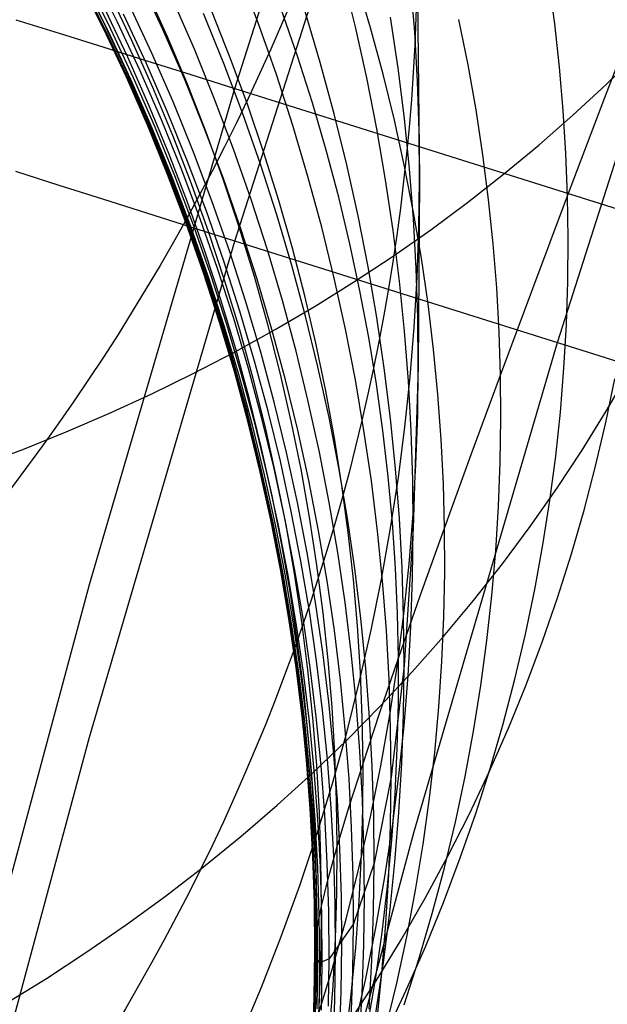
# Model space of a CAD drawing. Extents: x -1634 to -184, y -278 to 263.
# Tile 63 of 242: x -1602.47 to -1598.12, y 80.84 to 88.12. Entities that reach past the tile are written whole.
import ezdxf

# ---------------------------------------------------------------- set-up
doc = ezdxf.new("R2010")
doc.units = 0
doc.layers.add('PREDEFINITO', color=7, linetype='CONTINUOUS')

msp = doc.modelspace()

# ---------------------------------------------------------------- linework, layer by layer
at = {"layer": 'PREDEFINITO'}
for p, q in [((-1600.8762, 87.6117, 442.0963), (-1599.7175, 91.242, 442.0143)), ((-1600.8762, 86.483, 392.109), (-1599.7175, 90.1132, 392.0271)), ((-1598.4924, 85.7319, 392.126), (-1597.3526, 89.3046, 392.0453)), ((-1599.5299, 88.7208, 552.5648), (-1599.5118, 86.9375, 559.3516)), ((-1601.8486, 88.1032, 608.6412), (-1602.0252, 88.4547, 608.5986)), ((-1601.7437, 88.1014, 600.8594), (-1601.9209, 88.4587, 600.8364)), ((-1600.7014, 88.0883, 583.4296), (-1600.8429, 88.4619, 583.446)), ((-1599.9851, 88.0678, 571.6239), (-1600.0787, 88.4467, 571.6687)), ((-1601.849, 88.0722, 607.6693), (-1602.0256, 88.4245, 607.6291)), ((-1601.8455, 88.0501, 606.6968), (-1602.0222, 88.4031, 606.6591)), ((-1601.8382, 88.0367, 605.7249), (-1602.015, 88.3905, 605.6896)), ((-1601.827, 88.032, 604.7527), (-1602.0039, 88.3866, 604.7199)), ((-1601.812, 88.0362, 603.781), (-1601.9889, 88.3915, 603.7506)), ((-1601.7931, 88.0492, 602.8066), (-1601.9701, 88.4052, 602.7786)), ((-1601.4092, 88.0467, 595.0747), (-1601.5781, 88.4097, 595.0643)), ((-1599.8745, 88.0599, 629.5982), (-1599.9769, 88.402, 629.502)), ((-1599.5474, 88.0285, 559.5648), (-1599.5763, 88.3977, 559.6361)), ((-1598.5125, 88.0897, 638.7552), (-1598.5563, 88.4134, 638.6359)), ((-1601.6397, 87.9717, 612.6887), (-1601.8066, 88.3226, 612.6364)), ((-1601.3751, 87.9939, 616.7465), (-1601.5324, 88.3434, 616.6841)), ((-1598.1415, 87.5433, 641.3571), (-1597.8477, 88.3126, 643.4683)), ((-1601.4894, 87.8712, 597.9804), (-1601.6576, 88.2328, 597.9641)), ((-1601.176, 87.901, 592.1752), (-1601.3357, 88.2677, 592.1716)), ((-1601.6689, 87.8416, 610.6865), (-1601.8358, 88.1943, 610.6392)), ((-1601.5321, 87.8003, 599.4355), (-1601.6999, 88.1612, 599.4162)), ((-1600.9583, 87.7963, 589.2666), (-1601.1087, 88.1662, 589.2699)), ((-1600.9105, 87.8375, 620.9835), (-1601.0491, 88.1864, 620.9102)), ((-1600.4134, 87.8508, 625.2397), (-1600.5336, 88.1973, 625.1552)), ((-1600.2451, 87.8024, 577.5296), (-1600.3577, 88.1803, 577.5606)), ((-1602.4967, 88.1191, 441.9394), (-1602.1748, 88.0188, 441.9939)), ((-1601.6817, 87.7488, 608.6835), (-1601.8486, 88.1032, 608.6412)), ((-1601.5762, 87.7413, 600.8818), (-1601.7437, 88.1014, 600.8594)), ((-1600.5698, 87.7134, 583.4124), (-1600.7014, 88.0883, 583.4296)), ((-1599.6692, 87.7618, 565.5834), (-1599.7251, 88.1373, 565.6422)), ((-1599.1526, 87.7854, 634.1768), (-1599.2203, 88.1198, 634.0688)), ((-1598.4768, 87.7679, 638.8743), (-1598.5125, 88.0897, 638.7552)), ((-1602.1748, 88.0188, 441.9939), (-1601.8515, 87.9179, 442.0369)), ((-1601.682, 87.717, 607.7091), (-1601.849, 88.0722, 607.6693)), ((-1601.6785, 87.6941, 606.7342), (-1601.8455, 88.0501, 606.6968)), ((-1601.6711, 87.6799, 605.7597), (-1601.8382, 88.0367, 605.7249)), ((-1601.6599, 87.6746, 604.7851), (-1601.827, 88.032, 604.7527)), ((-1601.6448, 87.678, 603.8109), (-1601.812, 88.0362, 603.781)), ((-1601.6258, 87.6903, 602.8339), (-1601.7931, 88.0492, 602.8066)), ((-1601.2501, 87.6813, 595.0843), (-1601.4092, 88.0467, 595.0747)), ((-1599.9013, 87.6893, 571.5786), (-1599.9851, 88.0678, 571.6239)), ((-1599.7812, 87.7178, 629.6946), (-1599.8745, 88.0599, 629.5982)), ((-1599.5271, 87.6618, 559.4936), (-1599.5474, 88.0285, 559.5648)), ((-1601.4825, 87.6184, 612.741), (-1601.6397, 87.9717, 612.6887)), ((-1601.2273, 87.6423, 616.8091), (-1601.3751, 87.9939, 616.7465)), ((-1601.8515, 87.9179, 442.0369), (-1601.527, 87.8163, 442.0684)), ((-1601.331, 87.5071, 597.996), (-1601.4894, 87.8712, 597.9804)), ((-1601.0262, 87.5323, 592.1779), (-1601.176, 87.901, 592.1752)), ((-1598.133, 87.6397, 665.9358), (-1597.8956, 87.8726, 665.7493)), ((-1601.5117, 87.4864, 610.7337), (-1601.6689, 87.8416, 610.6865)), ((-1601.374, 87.4369, 599.4541), (-1601.5321, 87.8003, 599.4355)), ((-1601.527, 87.8163, 442.0684), (-1601.2018, 87.7142, 442.0882)), ((-1600.8179, 87.4246, 589.2624), (-1600.9583, 87.7963, 589.2666)), ((-1600.7815, 87.4871, 621.0571), (-1600.9105, 87.8375, 620.9835)), ((-1600.3026, 87.5037, 625.3245), (-1600.4134, 87.8508, 625.2397)), ((-1600.1424, 87.4243, 577.4978), (-1600.2451, 87.8024, 577.5296)), ((-1599.0936, 87.4522, 634.2848), (-1599.1526, 87.7854, 634.1768)), ((-1601.5248, 87.3593, 607.7486), (-1601.682, 87.717, 607.7091)), ((-1601.5245, 87.3918, 608.7255), (-1601.6817, 87.7488, 608.6835)), ((-1601.4184, 87.3786, 600.9033), (-1601.5762, 87.7413, 600.8818)), ((-1601.2018, 87.7142, 442.0882), (-1600.8762, 87.6117, 442.0963)), ((-1600.4482, 87.3376, 583.3944), (-1600.5698, 87.7134, 583.4124)), ((-1599.6971, 87.376, 629.7911), (-1599.7812, 87.7178, 629.6946)), ((-1599.6226, 87.3881, 565.5243), (-1599.6692, 87.7618, 565.5834)), ((-1598.4492, 87.4484, 638.9931), (-1598.4768, 87.7679, 638.8743)), ((-1601.5212, 87.3356, 606.7711), (-1601.6785, 87.6941, 606.7342)), ((-1601.5138, 87.3207, 605.7941), (-1601.6711, 87.6799, 605.7597)), ((-1601.5025, 87.3146, 604.8169), (-1601.6599, 87.6746, 604.7851)), ((-1601.4873, 87.3173, 603.8401), (-1601.6448, 87.678, 603.8109)), ((-1601.4682, 87.3289, 602.8606), (-1601.6258, 87.6903, 602.8339)), ((-1601.1009, 87.3137, 595.0931), (-1601.2501, 87.6813, 595.0843)), ((-1601.0892, 87.2889, 616.8717), (-1601.2273, 87.6423, 616.8091)), ((-1599.8269, 87.3117, 571.5328), (-1599.9013, 87.6893, 571.5786)), ((-1599.5153, 87.2981, 559.4225), (-1599.5271, 87.6618, 559.4936)), ((-1598.378, 87.4125, 666.1199), (-1598.133, 87.6397, 665.9358)), ((-1601.952, 83.9434, 442.1791), (-1600.8762, 87.6117, 442.0963)), ((-1601.3349, 87.2628, 612.7933), (-1601.4825, 87.6184, 612.741)), ((-1600.8762, 87.6117, 442.0963), (-1596.1076, 86.1092, 442.1302)), ((-1601.1824, 87.1408, 598.0108), (-1601.331, 87.5071, 597.996)), ((-1600.8863, 87.1617, 592.1799), (-1601.0262, 87.5323, 592.1779)), ((-1600.2012, 87.1561, 625.4095), (-1600.3026, 87.5037, 625.3245)), ((-1598.4171, 86.8167, 639.2293), (-1598.1415, 87.5433, 641.3571)), ((-1601.3642, 87.1291, 610.7807), (-1601.5117, 87.4864, 610.7337)), ((-1601.2257, 87.0714, 599.4718), (-1601.374, 87.4369, 599.4541)), ((-1600.6873, 87.0516, 589.2575), (-1600.8179, 87.4246, 589.2624)), ((-1600.662, 87.1358, 621.1308), (-1600.7815, 87.4871, 621.0571)), ((-1600.0494, 87.0463, 577.4654), (-1600.1424, 87.4243, 577.4978)), ((-1599.0431, 87.1204, 634.3927), (-1599.0936, 87.4522, 634.2848)), ((-1598.4293, 87.1312, 639.1115), (-1598.4492, 87.4484, 638.9931)), ((-1601.3772, 86.9994, 607.7877), (-1601.5248, 87.3593, 607.7486)), ((-1601.3769, 87.0328, 608.7672), (-1601.5245, 87.3918, 608.7255)), ((-1601.2704, 87.0138, 600.924), (-1601.4184, 87.3786, 600.9033)), ((-1599.6219, 87.0348, 629.8878), (-1599.6971, 87.376, 629.7911)), ((-1599.5849, 87.0165, 565.4651), (-1599.6226, 87.3881, 565.5243)), ((-1598.6304, 87.1914, 666.3013), (-1598.378, 87.4125, 666.1199)), ((-1601.3736, 86.9749, 606.8076), (-1601.5212, 87.3356, 606.7711)), ((-1601.3662, 86.9593, 605.828), (-1601.5138, 87.3207, 605.7941)), ((-1601.3548, 86.9524, 604.8482), (-1601.5025, 87.3146, 604.8169)), ((-1601.3396, 86.9545, 603.8688), (-1601.4873, 87.3173, 603.8401)), ((-1601.3204, 86.9654, 602.8867), (-1601.4682, 87.3289, 602.8606)), ((-1600.9616, 86.9444, 595.1011), (-1601.1009, 87.3137, 595.0931)), ((-1600.9607, 86.9342, 616.9344), (-1601.0892, 87.2889, 616.8717)), ((-1600.3364, 86.9611, 583.3757), (-1600.4482, 87.3376, 583.3944)), ((-1599.7621, 86.9352, 571.4865), (-1599.8269, 87.3117, 571.5328)), ((-1599.5118, 86.9375, 559.3516), (-1599.5153, 87.2981, 559.4225)), ((-1601.197, 86.9055, 612.8454), (-1601.3349, 87.2628, 612.7933)), ((-1601.2263, 86.77, 610.8274), (-1601.3642, 87.1291, 610.7807)), ((-1601.0436, 86.7729, 598.0247), (-1601.1824, 87.1408, 598.0108)), ((-1600.7562, 86.7899, 592.181), (-1600.8863, 87.1617, 592.1799)), ((-1600.552, 86.7837, 621.2046), (-1600.662, 87.1358, 621.1308)), ((-1600.109, 86.8086, 625.4945), (-1600.2012, 87.1561, 625.4095)), ((-1598.8898, 86.9765, 666.4799), (-1598.6304, 87.1914, 666.3013)), ((-1598.4171, 86.8167, 639.2293), (-1598.4293, 87.1312, 639.1115)), ((-1601.0873, 86.7041, 599.4888), (-1601.2257, 87.0714, 599.4718)), ((-1599.001, 86.7904, 634.5005), (-1599.0431, 87.1204, 634.3927)), ((-1602.1748, 86.8943, 392.193), (-1602.4967, 86.9969, 392.2429)), ((-1601.2394, 86.6378, 607.8264), (-1601.3772, 86.9994, 607.7877)), ((-1601.2391, 86.6719, 608.8085), (-1601.3769, 87.0328, 608.7672)), ((-1601.1323, 86.6472, 600.944), (-1601.2704, 87.0138, 600.924)), ((-1600.5666, 86.6777, 589.2518), (-1600.6873, 87.0516, 589.2575)), ((-1599.9661, 86.6688, 577.4324), (-1600.0494, 87.0463, 577.4654)), ((-1599.5556, 86.6946, 629.9844), (-1599.6219, 87.0348, 629.8878)), ((-1599.556, 86.6473, 565.4057), (-1599.5849, 87.0165, 565.4651)), ((-1601.2358, 86.6125, 606.8436), (-1601.3736, 86.9749, 606.8076)), ((-1601.2283, 86.5961, 605.8614), (-1601.3662, 86.9593, 605.828)), ((-1601.2169, 86.5886, 604.8789), (-1601.3548, 86.9524, 604.8482)), ((-1601.2016, 86.5899, 603.8968), (-1601.3396, 86.9545, 603.8688)), ((-1601.1824, 86.6002, 602.912), (-1601.3204, 86.9654, 602.8867)), ((-1600.8321, 86.5738, 595.1082), (-1600.9616, 86.9444, 595.1011)), ((-1600.8417, 86.5784, 616.9971), (-1600.9607, 86.9342, 616.9344)), ((-1600.2344, 86.5845, 583.3563), (-1600.3364, 86.9611, 583.3757)), ((-1599.7065, 86.5602, 571.4399), (-1599.7621, 86.9352, 571.4865)), ((-1599.5118, 86.9375, 559.3516), (-1599.5205, 85.5564, 565.2275)), ((-1599.5165, 86.577, 559.2802), (-1599.5118, 86.9375, 559.3516)), ((-1599.156, 86.768, 666.6555), (-1598.8898, 86.9765, 666.4799)), ((-1601.8515, 86.7915, 392.1545), (-1602.1748, 86.8943, 392.193)), ((-1601.0688, 86.5468, 612.8973), (-1601.197, 86.9055, 612.8454)), ((-1601.527, 86.6886, 392.1277), (-1601.8515, 86.7915, 392.1545)), ((-1601.0981, 86.4095, 610.8738), (-1601.2263, 86.77, 610.8274)), ((-1600.9146, 86.4035, 598.0379), (-1601.0436, 86.7729, 598.0247)), ((-1600.636, 86.417, 592.1814), (-1600.7562, 86.7899, 592.181)), ((-1600.4513, 86.4314, 621.2784), (-1600.552, 86.7837, 621.2046)), ((-1600.0259, 86.4614, 625.5796), (-1600.109, 86.8086, 625.4945)), ((-1599.4287, 86.5661, 666.8278), (-1599.156, 86.768, 666.6555)), ((-1598.9671, 86.4623, 634.6079), (-1599.001, 86.7904, 634.5005)), ((-1598.6743, 86.133, 637.0858), (-1598.4171, 86.8167, 639.2293)), ((-1598.4124, 86.5021, 639.3476), (-1598.4171, 86.8167, 639.2293)), ((-1600.9586, 86.3355, 599.5049), (-1601.0873, 86.7041, 599.4888)), ((-1599.498, 86.3556, 630.0809), (-1599.5556, 86.6946, 629.9844)), ((-1601.2018, 86.5857, 392.1126), (-1601.527, 86.6886, 392.1277)), ((-1601.1113, 86.2748, 607.8646), (-1601.2394, 86.6378, 607.8264)), ((-1601.111, 86.3097, 608.8494), (-1601.2391, 86.6719, 608.8085)), ((-1601.0038, 86.2793, 600.9632), (-1601.1323, 86.6472, 600.944)), ((-1600.4556, 86.3032, 589.2453), (-1600.5666, 86.6777, 589.2518)), ((-1599.8922, 86.2922, 577.3989), (-1599.9661, 86.6688, 577.4324)), ((-1599.5358, 86.2807, 565.3463), (-1599.556, 86.6473, 565.4057)), ((-1601.1077, 86.2487, 606.8792), (-1601.2358, 86.6125, 606.8436)), ((-1601.1001, 86.2316, 605.8942), (-1601.2283, 86.5961, 605.8614)), ((-1601.0887, 86.2233, 604.909), (-1601.2169, 86.5886, 604.8789)), ((-1600.8762, 86.483, 392.109), (-1601.2018, 86.5857, 392.1126)), ((-1601.0734, 86.2239, 603.9241), (-1601.2016, 86.5899, 603.8968)), ((-1601.0541, 86.2335, 602.9366), (-1601.1824, 86.6002, 602.912)), ((-1600.9501, 86.1871, 612.9489), (-1601.0688, 86.5468, 612.8973)), ((-1600.7322, 86.2219, 617.0597), (-1600.8417, 86.5784, 616.9971)), ((-1600.7123, 86.2022, 595.1146), (-1600.8321, 86.5738, 595.1082)), ((-1600.142, 86.208, 583.3362), (-1600.2344, 86.5845, 583.3563)), ((-1599.7076, 86.371, 666.9969), (-1599.4287, 86.5661, 666.8278)), ((-1599.6601, 86.1871, 571.3929), (-1599.7065, 86.5602, 571.4399)), ((-1599.5294, 86.2135, 559.2079), (-1599.5165, 86.577, 559.2802)), ((-1601.952, 82.8146, 392.1919), (-1600.8762, 86.483, 392.109)), ((-1596.1086, 84.9808, 392.143), (-1600.8762, 86.483, 392.109)), ((-1598.4151, 86.1849, 639.4675), (-1598.4124, 86.5021, 639.3476)), ((-1600.9796, 86.0479, 610.92), (-1601.0981, 86.4095, 610.8738)), ((-1600.7954, 86.0332, 598.0503), (-1600.9146, 86.4035, 598.0379)), ((-1600.5255, 86.0436, 592.181), (-1600.636, 86.417, 592.1814)), ((-1600.3599, 86.079, 621.3521), (-1600.4513, 86.4314, 621.2784)), ((-1599.9519, 86.1149, 625.6647), (-1600.0259, 86.4614, 625.5796)), ((-1598.9413, 86.1365, 634.715), (-1598.9671, 86.4623, 634.6079)), ((-1600.8396, 85.9658, 599.5202), (-1600.9586, 86.3355, 599.5049)), ((-1599.9925, 86.1829, 667.1624), (-1599.7076, 86.371, 666.9969)), ((-1599.449, 86.018, 630.1772), (-1599.498, 86.3556, 630.0809)), ((-1600.9928, 85.9108, 607.9024), (-1601.1113, 86.2748, 607.8646)), ((-1600.9925, 85.9465, 608.89), (-1601.111, 86.3097, 608.8494)), ((-1600.8851, 85.9104, 600.9815), (-1601.0038, 86.2793, 600.9632)), ((-1600.3544, 85.9284, 589.2381), (-1600.4556, 86.3032, 589.2453)), ((-1599.8278, 85.9167, 577.3648), (-1599.8922, 86.2922, 577.3989)), ((-1599.5241, 85.917, 565.2869), (-1599.5358, 86.2807, 565.3463)), ((-1600.9892, 85.8839, 606.9142), (-1601.1077, 86.2487, 606.8792)), ((-1600.9816, 85.866, 605.9265), (-1601.1001, 86.2316, 605.8942)), ((-1600.9702, 85.857, 604.9385), (-1601.0887, 86.2233, 604.909)), ((-1600.9549, 85.8569, 603.9508), (-1601.0734, 86.2239, 603.9241)), ((-1600.9355, 85.8659, 602.9606), (-1601.0541, 86.2335, 602.9366)), ((-1600.841, 85.8267, 613.0004), (-1600.9501, 86.1871, 612.9489)), ((-1600.6322, 85.8651, 617.1221), (-1600.7322, 86.2219, 617.0597)), ((-1600.6023, 85.8299, 595.1202), (-1600.7123, 86.2022, 595.1146)), ((-1600.283, 86.0019, 667.3243), (-1599.9925, 86.1829, 667.1624)), ((-1600.0593, 85.8319, 583.3154), (-1600.142, 86.208, 583.3362)), ((-1599.6226, 85.816, 571.3457), (-1599.6601, 86.1871, 571.3929)), ((-1599.5508, 85.8472, 559.1345), (-1599.5294, 86.2135, 559.2079)), ((-1598.4255, 85.8651, 639.5887), (-1598.4151, 86.1849, 639.4675)), ((-1599.8867, 85.7693, 625.7496), (-1599.9519, 86.1149, 625.6647)), ((-1598.9233, 85.8131, 634.8216), (-1598.9413, 86.1365, 634.715)), ((-1598.913, 85.4924, 634.9276), (-1598.6743, 86.133, 637.0858)), ((-1600.8706, 85.6857, 610.9657), (-1600.9796, 86.0479, 610.92)), ((-1600.4247, 85.6699, 592.1798), (-1600.5255, 86.0436, 592.181)), ((-1600.2778, 85.727, 621.4258), (-1600.3599, 86.079, 621.3521)), ((-1600.7303, 85.5956, 599.5348), (-1600.8396, 85.9658, 599.5202)), ((-1600.6859, 85.6623, 598.0618), (-1600.7954, 86.0332, 598.0503)), ((-1600.5787, 85.8281, 667.4825), (-1600.283, 86.0019, 667.3243)), ((-1599.4084, 85.6822, 630.2732), (-1599.449, 86.018, 630.1772)), ((-1600.8839, 85.546, 607.9397), (-1600.9928, 85.9108, 607.9024)), ((-1600.8836, 85.5826, 608.93), (-1600.9925, 85.9465, 608.89)), ((-1600.7761, 85.5409, 600.9991), (-1600.8851, 85.9104, 600.9815)), ((-1600.2628, 85.5537, 589.2302), (-1600.3544, 85.9284, 589.2381)), ((-1599.7726, 85.5427, 577.3303), (-1599.8278, 85.9167, 577.3648)), ((-1599.5205, 85.5564, 565.2275), (-1599.5241, 85.917, 565.2869)), ((-1600.8803, 85.5185, 606.9486), (-1600.9892, 85.8839, 606.9142)), ((-1600.8728, 85.4998, 605.9581), (-1600.9816, 85.866, 605.9265)), ((-1600.8613, 85.4901, 604.9673), (-1600.9702, 85.857, 604.9385)), ((-1600.846, 85.4893, 603.9769), (-1600.9549, 85.8569, 603.9508)), ((-1600.8266, 85.4976, 602.9838), (-1600.9355, 85.8659, 602.9606)), ((-1600.8794, 85.6617, 667.6367), (-1600.5787, 85.8281, 667.4825)), ((-1600.7414, 85.466, 613.0514), (-1600.841, 85.8267, 613.0004)), ((-1600.5415, 85.5083, 617.1843), (-1600.6322, 85.8651, 617.1221)), ((-1600.502, 85.4575, 595.125), (-1600.6023, 85.8299, 595.1202)), ((-1599.986, 85.4567, 583.2941), (-1600.0593, 85.8319, 583.3154)), ((-1599.5809, 85.4784, 559.0602), (-1599.5508, 85.8472, 559.1345)), ((-1598.4438, 85.543, 639.7114), (-1598.4255, 85.8651, 639.5887)), ((-1599.8304, 85.4249, 625.8343), (-1599.8867, 85.7693, 625.7496)), ((-1599.5939, 85.4472, 571.2982), (-1599.6226, 85.816, 571.3457)), ((-1598.913, 85.4924, 634.9276), (-1598.9233, 85.8131, 634.8216)), ((-1600.7711, 85.3232, 611.0111), (-1600.8706, 85.6857, 610.9657)), ((-1600.2047, 85.3756, 621.4992), (-1600.2778, 85.727, 621.4258)), ((-1599.5514, 82.1192, 392.2076), (-1598.4924, 85.7319, 392.126)), ((-1599.3761, 85.3484, 630.3689), (-1599.4084, 85.6822, 630.2732)), ((-1601.1847, 85.5028, 667.7869), (-1600.8794, 85.6617, 667.6367)), ((-1600.586, 85.2911, 598.0726), (-1600.6859, 85.6623, 598.0618)), ((-1600.3336, 85.2964, 592.1778), (-1600.4247, 85.6699, 592.1798)), ((-1600.7846, 85.181, 607.9764), (-1600.8839, 85.546, 607.9397)), ((-1600.7842, 85.2183, 608.9696), (-1600.8836, 85.5826, 608.93)), ((-1600.6766, 85.1711, 601.0158), (-1600.7761, 85.5409, 600.9991)), ((-1600.6307, 85.2251, 599.5485), (-1600.7303, 85.5956, 599.5348)), ((-1600.1808, 85.1795, 589.2215), (-1600.2628, 85.5537, 589.2302)), ((-1599.7265, 85.1704, 577.2954), (-1599.7726, 85.5427, 577.3303)), ((-1599.5205, 85.5564, 565.2275), (-1599.5585, 84.3577, 571.1549)), ((-1599.525, 85.1959, 565.1677), (-1599.5205, 85.5564, 565.2275)), ((-1598.4701, 85.2189, 639.8353), (-1598.4438, 85.543, 639.7114)), ((-1601.4942, 85.3514, 667.9329), (-1601.1847, 85.5028, 667.7869)), ((-1600.781, 85.1527, 606.9826), (-1600.8803, 85.5185, 606.9486)), ((-1600.7735, 85.1333, 605.9892), (-1600.8728, 85.4998, 605.9581)), ((-1600.762, 85.1229, 604.9955), (-1600.8613, 85.4901, 604.9673)), ((-1600.7466, 85.1214, 604.0022), (-1600.846, 85.4893, 603.9769)), ((-1600.7272, 85.1291, 603.0063), (-1600.8266, 85.4976, 602.9838)), ((-1600.6512, 85.1053, 613.1022), (-1600.7414, 85.466, 613.0514)), ((-1600.46, 85.1518, 617.2462), (-1600.5415, 85.5083, 617.1843)), ((-1600.4112, 85.0851, 595.129), (-1600.502, 85.4575, 595.125)), ((-1599.9221, 85.0826, 583.2721), (-1599.986, 85.4567, 583.2941)), ((-1599.6198, 85.1074, 558.9849), (-1599.5809, 85.4784, 559.0602)), ((-1599.129, 84.906, 632.7964), (-1598.913, 85.4924, 634.9276)), ((-1598.9101, 85.1716, 635.0341), (-1598.913, 85.4924, 634.9276)), ((-1598.135, 85.1415, 644.8353), (-1598.0686, 85.4649, 644.6929)), ((-1598.1314, 85.226, 655.5346), (-1597.9618, 85.5173, 655.3616)), ((-1599.7827, 85.082, 625.9187), (-1599.8304, 85.4249, 625.8343)), ((-1599.5738, 85.0811, 571.2506), (-1599.5939, 85.4472, 571.2982)), ((-1601.8077, 85.2077, 668.0748), (-1601.4942, 85.3514, 667.9329)), ((-1600.6811, 84.9607, 611.056), (-1600.7711, 85.3232, 611.0111)), ((-1600.1405, 85.0251, 621.5724), (-1600.2047, 85.3756, 621.4992)), ((-1599.3518, 85.0169, 630.4642), (-1599.3761, 85.3484, 630.3689)), ((-1600.4956, 84.92, 598.0826), (-1600.586, 85.2911, 598.0726)), ((-1600.2518, 84.9232, 592.1751), (-1600.3336, 85.2964, 592.1778)), ((-1602.1247, 85.0716, 668.2122), (-1601.8077, 85.2077, 668.0748)), ((-1600.6946, 84.8161, 608.0126), (-1600.7846, 85.181, 607.9764)), ((-1600.6942, 84.8542, 609.0087), (-1600.7842, 85.2183, 608.9696)), ((-1600.5867, 84.8014, 601.0318), (-1600.6766, 85.1711, 601.0158)), ((-1600.5405, 84.8547, 599.5614), (-1600.6307, 85.2251, 599.5485)), ((-1600.1081, 84.8061, 589.2122), (-1600.1808, 85.1795, 589.2215)), ((-1599.6893, 84.8003, 577.26), (-1599.7265, 85.1704, 577.2954)), ((-1599.5378, 84.8324, 565.1068), (-1599.525, 85.1959, 565.1677)), ((-1598.9148, 84.8481, 635.1418), (-1598.9101, 85.1716, 635.0341)), ((-1598.5047, 84.8929, 639.9604), (-1598.4701, 85.2189, 639.8353)), ((-1598.3099, 84.9381, 655.7069), (-1598.1314, 85.226, 655.5346)), ((-1600.6911, 84.787, 607.0159), (-1600.781, 85.1527, 606.9826)), ((-1600.6836, 84.7669, 606.0196), (-1600.7735, 85.1333, 605.9892)), ((-1600.6721, 84.7557, 605.0231), (-1600.762, 85.1229, 604.9955)), ((-1600.6568, 84.7536, 604.0268), (-1600.7466, 85.1214, 604.0022)), ((-1600.6373, 84.7606, 603.028), (-1600.7272, 85.1291, 603.0063)), ((-1600.5702, 84.7449, 613.1525), (-1600.6512, 85.1053, 613.1022)), ((-1600.3876, 84.796, 617.3079), (-1600.46, 85.1518, 617.2462)), ((-1599.6679, 84.7344, 558.9088), (-1599.6198, 85.1074, 558.9849)), ((-1598.2103, 84.8177, 644.9787), (-1598.135, 85.1415, 644.8353)), ((-1602.4449, 84.9433, 668.3453), (-1602.1247, 85.0716, 668.2122)), ((-1600.3298, 84.7131, 595.1323), (-1600.4112, 85.0851, 595.129)), ((-1600.0852, 84.6759, 621.6453), (-1600.1405, 85.0251, 621.5724)), ((-1599.8673, 84.71, 583.2496), (-1599.9221, 85.0826, 583.2721)), ((-1599.7434, 84.7409, 626.0028), (-1599.7827, 85.082, 625.9187)), ((-1599.5621, 84.7179, 571.2028), (-1599.5738, 85.0811, 571.2506)), ((-1599.3354, 84.6879, 630.559), (-1599.3518, 85.0169, 630.4642)), ((-1602.768, 84.8227, 668.4739), (-1602.4449, 84.9433, 668.3453)), ((-1600.6003, 84.5986, 611.1005), (-1600.6811, 84.9607, 611.056)), ((-1600.4147, 84.5493, 598.0918), (-1600.4956, 84.92, 598.0826)), ((-1600.1795, 84.5509, 592.1718), (-1600.2518, 84.9232, 592.1751)), ((-1599.3268, 84.3615, 630.6532), (-1599.129, 84.906, 632.7964)), ((-1598.5477, 84.5654, 640.0866), (-1598.5047, 84.8929, 639.9604)), ((-1598.4975, 84.6539, 655.8783), (-1598.3099, 84.9381, 655.7069)), ((-1600.6141, 84.4515, 608.0482), (-1600.6946, 84.8161, 608.0126)), ((-1600.6136, 84.4903, 609.0472), (-1600.6942, 84.8542, 609.0087)), ((-1600.5061, 84.4321, 601.0469), (-1600.5867, 84.8014, 601.0318)), ((-1600.4598, 84.4847, 599.5735), (-1600.5405, 84.8547, 599.5614)), ((-1600.0447, 84.4338, 589.2022), (-1600.1081, 84.8061, 589.2122)), ((-1599.6608, 84.4324, 577.2244), (-1599.6893, 84.8003, 577.26)), ((-1599.559, 84.4661, 565.0451), (-1599.5378, 84.8324, 565.1068)), ((-1598.9273, 84.5219, 635.2507), (-1598.9148, 84.8481, 635.1418)), ((-1598.2946, 84.4937, 645.1228), (-1598.2103, 84.8177, 644.9787)), ((-1600.6105, 84.4216, 607.0486), (-1600.6911, 84.787, 607.0159)), ((-1600.6031, 84.4008, 606.0494), (-1600.6836, 84.7669, 606.0196)), ((-1600.5916, 84.389, 605.0499), (-1600.6721, 84.7557, 605.0231)), ((-1600.5763, 84.3861, 604.0508), (-1600.6568, 84.7536, 604.0268)), ((-1600.5568, 84.3925, 603.049), (-1600.6373, 84.7606, 603.028)), ((-1600.4984, 84.3853, 613.2024), (-1600.5702, 84.7449, 613.1525)), ((-1600.3243, 84.4412, 617.3691), (-1600.3876, 84.796, 617.3079)), ((-1599.7124, 84.4018, 626.0865), (-1599.7434, 84.7409, 626.0028)), ((-1599.7252, 84.3598, 558.8318), (-1599.6679, 84.7344, 558.9088)), ((-1600.2578, 84.342, 595.1348), (-1600.3298, 84.7131, 595.1323)), ((-1600.0386, 84.3282, 621.7179), (-1600.0852, 84.6759, 621.6453)), ((-1599.8216, 84.3391, 583.2265), (-1599.8673, 84.71, 583.2496)), ((-1599.5585, 84.3577, 571.1549), (-1599.5621, 84.7179, 571.2028)), ((-1599.3268, 84.3615, 630.6532), (-1599.3354, 84.6879, 630.559)), ((-1598.6939, 84.3737, 656.0487), (-1598.4975, 84.6539, 655.8783)), ((-1600.5287, 84.2371, 611.1444), (-1600.6003, 84.5986, 611.1005)), ((-1600.343, 84.1794, 598.1002), (-1600.4147, 84.5493, 598.0918)), ((-1600.1164, 84.1797, 592.1677), (-1600.1795, 84.5509, 592.1718)), ((-1598.9477, 84.1935, 635.3607), (-1598.9273, 84.5219, 635.2507)), ((-1598.5993, 84.2365, 640.2139), (-1598.5477, 84.5654, 640.0866)), ((-1600.5427, 84.0876, 608.0833), (-1600.6141, 84.4515, 608.0482)), ((-1600.5422, 84.1272, 609.0852), (-1600.6136, 84.4903, 609.0472)), ((-1600.3883, 84.1154, 599.5849), (-1600.4598, 84.4847, 599.5735)), ((-1600.2698, 84.0876, 617.43), (-1600.3243, 84.4412, 617.3691)), ((-1599.9904, 84.063, 589.1915), (-1600.0447, 84.4338, 589.2022)), ((-1599.5888, 84.0973, 564.9824), (-1599.559, 84.4661, 565.0451)), ((-1598.3881, 84.17, 645.2675), (-1598.2946, 84.4937, 645.1228)), ((-1600.5392, 84.057, 607.0807), (-1600.6105, 84.4216, 607.0486)), ((-1600.5318, 84.0354, 606.0786), (-1600.6031, 84.4008, 606.0494)), ((-1600.5204, 84.0229, 605.0761), (-1600.5916, 84.389, 605.0499)), ((-1600.505, 84.0194, 604.074), (-1600.5763, 84.3861, 604.0508)), ((-1600.4856, 84.0251, 603.0693), (-1600.5568, 84.3925, 603.049)), ((-1600.4348, 84.0636, 601.0612), (-1600.5061, 84.4321, 601.0469)), ((-1600.4357, 84.0266, 613.2518), (-1600.4984, 84.3853, 613.2024)), ((-1599.6896, 84.065, 626.1697), (-1599.7124, 84.4018, 626.0865)), ((-1599.6408, 84.0672, 577.1884), (-1599.6608, 84.4324, 577.2244)), ((-1599.5063, 83.8592, 628.499), (-1599.3268, 84.3615, 630.6532)), ((-1599.3256, 84.0351, 630.7476), (-1599.3268, 84.3615, 630.6532)), ((-1598.8991, 84.0979, 656.2178), (-1598.6939, 84.3737, 656.0487)), ((-1600.1951, 83.9719, 595.1366), (-1600.2578, 84.342, 595.1348)), ((-1600.0004, 83.9823, 621.79), (-1600.0386, 84.3282, 621.7179)), ((-1599.7847, 83.9702, 583.203), (-1599.8216, 84.3391, 583.2265)), ((-1599.7919, 83.9839, 558.7541), (-1599.7252, 84.3598, 558.8318)), ((-1599.5585, 84.3577, 571.1549), (-1599.6257, 83.3455, 577.1157)), ((-1599.563, 83.9976, 571.1065), (-1599.5585, 84.3577, 571.1549)), ((-1600.4662, 83.8766, 611.1878), (-1600.5287, 84.2371, 611.1444)), ((-1598.6595, 83.9067, 640.3421), (-1598.5993, 84.2365, 640.2139)), ((-1600.2805, 83.8106, 598.1078), (-1600.343, 84.1794, 598.1002)), ((-1600.0624, 83.8099, 592.1629), (-1600.1164, 84.1797, 592.1677)), ((-1598.9762, 83.8629, 635.4718), (-1598.9477, 84.1935, 635.3607)), ((-1598.4907, 83.8467, 645.4128), (-1598.3881, 84.17, 645.2675)), ((-1600.4804, 83.7247, 608.1177), (-1600.5427, 84.0876, 608.0833)), ((-1600.4798, 83.7651, 609.1225), (-1600.5422, 84.1272, 609.0852)), ((-1600.326, 83.7473, 599.5954), (-1600.3883, 84.1154, 599.5849)), ((-1600.224, 83.7356, 617.4904), (-1600.2698, 84.0876, 617.43)), ((-1599.6275, 83.7263, 564.9188), (-1599.5888, 84.0973, 564.9824)), ((-1599.1128, 83.8267, 656.3856), (-1598.8991, 84.0979, 656.2178)), ((-1600.477, 83.6933, 607.1121), (-1600.5392, 84.057, 607.0807)), ((-1600.4696, 83.6711, 606.1071), (-1600.5318, 84.0354, 606.0786)), ((-1600.4582, 83.6579, 605.1016), (-1600.5204, 84.0229, 605.0761)), ((-1600.4429, 83.6537, 604.0965), (-1600.505, 84.0194, 604.074)), ((-1600.4234, 83.6588, 603.0888), (-1600.4856, 84.0251, 603.0693)), ((-1600.3818, 83.6691, 613.3008), (-1600.4357, 84.0266, 613.2518)), ((-1600.3727, 83.6961, 601.0748), (-1600.4348, 84.0636, 601.0612)), ((-1599.9451, 83.6939, 589.1803), (-1599.9904, 84.063, 589.1915)), ((-1599.6746, 83.7307, 626.2523), (-1599.6896, 84.065, 626.1697)), ((-1599.6292, 83.7048, 577.1521), (-1599.6408, 84.0672, 577.1884)), ((-1599.5756, 83.6345, 571.0572), (-1599.563, 83.9976, 571.1065)), ((-1599.3321, 83.7058, 630.8431), (-1599.3256, 84.0351, 630.7476)), ((-1602.9469, 80.2407, 442.2627), (-1601.952, 83.9434, 442.1791)), ((-1600.1413, 83.6032, 595.1377), (-1600.1951, 83.9719, 595.1366)), ((-1599.9706, 83.6385, 621.8617), (-1600.0004, 83.9823, 621.79)), ((-1599.8682, 83.6068, 558.6757), (-1599.7919, 83.9839, 558.7541)), ((-1599.7565, 83.6037, 583.179), (-1599.7847, 83.9702, 583.203)), ((-1600.4125, 83.5175, 611.2307), (-1600.4662, 83.8766, 611.1878)), ((-1599.6674, 83.3992, 626.3344), (-1599.5063, 83.8592, 628.499)), ((-1599.0131, 83.5304, 635.5839), (-1598.9762, 83.8629, 635.4718)), ((-1598.7287, 83.5761, 640.4711), (-1598.6595, 83.9067, 640.3421)), ((-1600.2271, 83.4432, 598.1147), (-1600.2805, 83.8106, 598.1078)), ((-1600.0173, 83.4418, 592.1575), (-1600.0624, 83.8099, 592.1629)), ((-1599.335, 83.5604, 656.5517), (-1599.1128, 83.8267, 656.3856)), ((-1598.6026, 83.5242, 645.5586), (-1598.4907, 83.8467, 645.4128)), ((-1600.427, 83.3631, 608.1515), (-1600.4804, 83.7247, 608.1177)), ((-1600.4264, 83.4043, 609.1593), (-1600.4798, 83.7651, 609.1225)), ((-1600.2727, 83.3805, 599.6052), (-1600.326, 83.7473, 599.5954)), ((-1600.1868, 83.3853, 617.5504), (-1600.224, 83.7356, 617.4904)), ((-1599.6752, 83.3533, 564.8544), (-1599.6275, 83.7263, 564.9188)), ((-1599.6674, 83.3992, 626.3344), (-1599.6746, 83.7307, 626.2523)), ((-1599.3464, 83.3739, 630.9396), (-1599.3321, 83.7058, 630.8431)), ((-1600.4237, 83.331, 607.1429), (-1600.477, 83.6933, 607.1121)), ((-1600.4164, 83.3081, 606.1349), (-1600.4696, 83.6711, 606.1071)), ((-1600.405, 83.2942, 605.1264), (-1600.4582, 83.6579, 605.1016)), ((-1600.3897, 83.2894, 604.1182), (-1600.4429, 83.6537, 604.0965)), ((-1600.3703, 83.2939, 603.1076), (-1600.4234, 83.6588, 603.0888)), ((-1600.3367, 83.3133, 613.3492), (-1600.3818, 83.6691, 613.3008)), ((-1600.3195, 83.33, 601.0875), (-1600.3727, 83.6961, 601.0748)), ((-1599.9489, 83.297, 621.9328), (-1599.9706, 83.6385, 621.8617)), ((-1599.9086, 83.3268, 589.1684), (-1599.9451, 83.6939, 589.1803)), ((-1599.6257, 83.3455, 577.1157), (-1599.6292, 83.7048, 577.1521)), ((-1599.5967, 83.2686, 571.007), (-1599.5756, 83.6345, 571.0572)), ((-1600.0965, 83.2363, 595.1381), (-1600.1413, 83.6032, 595.1377)), ((-1599.9542, 83.2291, 558.5966), (-1599.8682, 83.6068, 558.6757)), ((-1599.7367, 83.2397, 583.1546), (-1599.7565, 83.6037, 583.179)), ((-1599.5654, 83.2994, 656.7161), (-1599.335, 83.5604, 656.5517)), ((-1598.8068, 83.245, 640.6009), (-1598.7287, 83.5761, 640.4711)), ((-1600.3677, 83.1599, 611.273), (-1600.4125, 83.5175, 611.2307)), ((-1599.0584, 83.1963, 635.697), (-1599.0131, 83.5304, 635.5839)), ((-1598.7237, 83.2029, 645.7045), (-1598.6026, 83.5242, 645.5586)), ((-1600.1825, 83.0774, 598.1208), (-1600.2271, 83.4432, 598.1147)), ((-1599.981, 83.0757, 592.1514), (-1600.0173, 83.4418, 592.1575)), ((-1600.3825, 83.0032, 608.1846), (-1600.427, 83.3631, 608.1515)), ((-1600.3817, 83.0451, 609.1955), (-1600.4264, 83.4043, 609.1593)), ((-1600.2282, 83.0154, 599.6142), (-1600.2727, 83.3805, 599.6052)), ((-1600.1579, 83.0372, 617.6097), (-1600.1868, 83.3853, 617.5504)), ((-1599.8072, 82.9902, 624.2079), (-1599.6674, 83.3992, 626.3344)), ((-1599.7321, 82.9786, 564.7892), (-1599.6752, 83.3533, 564.8544)), ((-1599.6257, 83.3455, 577.1157), (-1599.7218, 82.5206, 583.1047)), ((-1599.6678, 83.0675, 626.4166), (-1599.6674, 83.3992, 626.3344)), ((-1599.6301, 82.9862, 577.0787), (-1599.6257, 83.3455, 577.1157)), ((-1599.3687, 83.0396, 631.0369), (-1599.3464, 83.3739, 630.9396)), ((-1600.3792, 82.9704, 607.1731), (-1600.4237, 83.331, 607.1429)), ((-1600.3719, 82.9467, 606.162), (-1600.4164, 83.3081, 606.1349)), ((-1600.3606, 82.9322, 605.1505), (-1600.405, 83.2942, 605.1264)), ((-1600.3454, 82.9268, 604.1393), (-1600.3897, 83.2894, 604.1182)), ((-1600.326, 82.9306, 603.1256), (-1600.3703, 83.2939, 603.1076)), ((-1600.3001, 82.9593, 613.397), (-1600.3367, 83.3133, 613.3492)), ((-1600.2752, 82.9656, 601.0994), (-1600.3195, 83.33, 601.0875)), ((-1599.9352, 82.9581, 622.0033), (-1599.9489, 83.297, 621.9328)), ((-1599.8807, 82.9619, 589.156), (-1599.9086, 83.3268, 589.1684)), ((-1599.8038, 83.0439, 656.8785), (-1599.5654, 83.2994, 656.7161)), ((-1600.0604, 82.8713, 595.1378), (-1600.0965, 83.2363, 595.1381)), ((-1600.05, 82.851, 558.5169), (-1599.9542, 83.2291, 558.5966)), ((-1599.7252, 82.8786, 583.1298), (-1599.7367, 83.2397, 583.1546)), ((-1599.6263, 82.9002, 570.9559), (-1599.5967, 83.2686, 571.007)), ((-1599.1124, 82.8609, 635.8108), (-1599.0584, 83.1963, 635.697)), ((-1598.8939, 82.9138, 640.7313), (-1598.8068, 83.245, 640.6009)), ((-1598.8542, 82.8831, 645.8506), (-1598.7237, 83.2029, 645.7045)), ((-1600.3314, 82.8042, 611.3147), (-1600.3677, 83.1599, 611.273)), ((-1600.1466, 82.7137, 598.1262), (-1600.1825, 83.0774, 598.1208)), ((-1599.9532, 82.7119, 592.1448), (-1599.981, 83.0757, 592.1514)), ((-1599.6758, 82.733, 626.4996), (-1599.6678, 83.0675, 626.4166)), ((-1600.3465, 82.6451, 608.2171), (-1600.3825, 83.0032, 608.1846)), ((-1600.3457, 82.6878, 609.231), (-1600.3817, 83.0451, 609.1955)), ((-1600.1925, 82.6523, 599.6224), (-1600.2282, 83.0154, 599.6142)), ((-1600.1372, 82.6915, 617.6686), (-1600.1579, 83.0372, 617.6097)), ((-1600.05, 82.7941, 657.0389), (-1599.8038, 83.0439, 656.8785)), ((-1599.9292, 82.6219, 622.0733), (-1599.8072, 82.9902, 624.2079)), ((-1599.7983, 82.6026, 564.7232), (-1599.7321, 82.9786, 564.7892)), ((-1599.6427, 82.6239, 577.0408), (-1599.6301, 82.9862, 577.0787)), ((-1599.3992, 82.7031, 631.1352), (-1599.3687, 83.0396, 631.0369)), ((-1600.3433, 82.6116, 607.2025), (-1600.3792, 82.9704, 607.1731)), ((-1600.3361, 82.5873, 606.1884), (-1600.3719, 82.9467, 606.162)), ((-1600.3249, 82.5721, 605.1739), (-1600.3606, 82.9322, 605.1505)), ((-1600.3097, 82.566, 604.1596), (-1600.3454, 82.9268, 604.1393)), ((-1600.2903, 82.5693, 603.1429), (-1600.326, 82.9306, 603.1256)), ((-1600.2719, 82.6075, 613.4442), (-1600.3001, 82.9593, 613.397)), ((-1600.2396, 82.6031, 601.1106), (-1600.2752, 82.9656, 601.0994)), ((-1599.9292, 82.6219, 622.0733), (-1599.9352, 82.9581, 622.0033)), ((-1599.8611, 82.5997, 589.1431), (-1599.8807, 82.9619, 589.156)), ((-1598.9903, 82.5828, 640.8622), (-1598.8939, 82.9138, 640.7313)), ((-1600.1557, 82.4729, 558.4367), (-1600.05, 82.851, 558.5169)), ((-1600.0328, 82.5086, 595.1368), (-1600.0604, 82.8713, 595.1378)), ((-1599.7218, 82.5206, 583.1047), (-1599.7252, 82.8786, 583.1298)), ((-1599.6647, 82.5296, 570.904), (-1599.6263, 82.9002, 570.9559)), ((-1599.1751, 82.5244, 635.9255), (-1599.1124, 82.8609, 635.8108)), ((-1598.9941, 82.5651, 645.9968), (-1598.8542, 82.8831, 645.8506)), ((-1602.9469, 79.112, 392.2755), (-1601.952, 82.8146, 392.1919)), ((-1600.3035, 82.4506, 611.3557), (-1600.3314, 82.8042, 611.3147)), ((-1600.3038, 82.5504, 657.1969), (-1600.05, 82.7941, 657.0389)), ((-1600.3181, 82.3326, 609.2658), (-1600.3457, 82.6878, 609.231)), ((-1600.1192, 82.3521, 598.1309), (-1600.1466, 82.7137, 598.1262)), ((-1600.1245, 82.3483, 617.7268), (-1600.1372, 82.6915, 617.6686)), ((-1599.9339, 82.3506, 592.1375), (-1599.9532, 82.7119, 592.1448)), ((-1599.6917, 82.3958, 626.5833), (-1599.6758, 82.733, 626.4996)), ((-1599.438, 82.3647, 631.2342), (-1599.3992, 82.7031, 631.1352)), ((-1600.319, 82.2892, 608.2489), (-1600.3465, 82.6451, 608.2171)), ((-1600.1652, 82.2914, 599.6299), (-1600.1925, 82.6523, 599.6224)), ((-1600.0333, 82.2944, 619.9317), (-1599.9292, 82.6219, 622.0733)), ((-1599.9308, 82.2856, 622.1432), (-1599.9292, 82.6219, 622.0733)), ((-1599.6637, 82.2589, 577.0021), (-1599.6427, 82.6239, 577.0408)), ((-1600.5649, 82.313, 657.3526), (-1600.3038, 82.5504, 657.1969)), ((-1600.3159, 82.255, 607.2313), (-1600.3433, 82.6116, 607.2025)), ((-1600.3087, 82.23, 606.2141), (-1600.3361, 82.5873, 606.1884)), ((-1600.2976, 82.2142, 605.1965), (-1600.3249, 82.5721, 605.1739)), ((-1600.2824, 82.2075, 604.1792), (-1600.3097, 82.566, 604.1596)), ((-1600.2631, 82.2101, 603.1594), (-1600.2903, 82.5693, 603.1429)), ((-1600.252, 82.258, 613.4908), (-1600.2719, 82.6075, 613.4442)), ((-1600.2124, 82.2429, 601.121), (-1600.2396, 82.6031, 601.1106)), ((-1599.8741, 82.2255, 564.6565), (-1599.7983, 82.6026, 564.7232)), ((-1599.8499, 82.2402, 589.1296), (-1599.8611, 82.5997, 589.1431)), ((-1599.1433, 82.2492, 646.1427), (-1598.9941, 82.5651, 645.9968)), ((-1599.0958, 82.2523, 640.9936), (-1598.9903, 82.5828, 640.8622)), ((-1600.2715, 82.0951, 558.356), (-1600.1557, 82.4729, 558.4367)), ((-1600.0136, 82.1484, 595.1352), (-1600.0328, 82.5086, 595.1368)), ((-1599.7218, 82.5206, 583.1047), (-1599.8466, 81.8838, 589.1157)), ((-1599.7263, 82.1625, 583.079), (-1599.7218, 82.5206, 583.1047)), ((-1599.7121, 82.157, 570.8513), (-1599.6647, 82.5296, 570.904)), ((-1599.2467, 82.1871, 636.0407), (-1599.1751, 82.5244, 635.9255)), ((-1600.2839, 82.0995, 611.3962), (-1600.3035, 82.4506, 611.3557)), ((-1599.7157, 82.0561, 626.6677), (-1599.6917, 82.3958, 626.5833)), ((-1600.2987, 81.9799, 609.3), (-1600.3181, 82.3326, 609.2658)), ((-1600.1195, 82.0079, 617.7843), (-1600.1245, 82.3483, 617.7268)), ((-1600.1002, 81.9931, 598.1349), (-1600.1192, 82.3521, 598.1309)), ((-1599.9227, 81.9921, 592.1296), (-1599.9339, 82.3506, 592.1375)), ((-1599.4854, 82.0247, 631.3339), (-1599.438, 82.3647, 631.2342)), ((-1600.8331, 82.0821, 657.5057), (-1600.5649, 82.313, 657.3526)), ((-1600.2997, 81.9358, 608.2801), (-1600.319, 82.2892, 608.2489)), ((-1600.2967, 81.9009, 607.2594), (-1600.3159, 82.255, 607.2313)), ((-1600.2401, 81.9111, 613.5367), (-1600.252, 82.258, 613.4908)), ((-1600.1462, 81.933, 599.6367), (-1600.1652, 82.2914, 599.6299)), ((-1600.1195, 82.0079, 617.7843), (-1600.0333, 82.2944, 619.9317)), ((-1599.9402, 81.9464, 622.2136), (-1599.9308, 82.2856, 622.1432)), ((-1599.6931, 81.8913, 576.9626), (-1599.6637, 82.2589, 577.0021)), ((-1599.2107, 81.9225, 641.1252), (-1599.0958, 82.2523, 640.9936)), ((-1600.2896, 81.8752, 606.2391), (-1600.3087, 82.23, 606.2141)), ((-1600.2786, 81.8587, 605.2184), (-1600.2976, 82.2142, 605.1965)), ((-1600.2634, 81.8514, 604.198), (-1600.2824, 82.2075, 604.1792)), ((-1600.2442, 81.8535, 603.1752), (-1600.2631, 82.2101, 603.1594)), ((-1600.1935, 81.8851, 601.1306), (-1600.2124, 82.2429, 601.121)), ((-1599.9595, 81.8477, 564.5891), (-1599.8741, 82.2255, 564.6565)), ((-1599.8466, 81.8838, 589.1157), (-1599.8499, 82.2402, 589.1296)), ((-1599.3274, 81.8493, 636.1566), (-1599.2467, 82.1871, 636.0407)), ((-1599.3018, 81.9358, 646.2884), (-1599.1433, 82.2492, 646.1427)), ((-1600.5314, 78.4704, 392.29), (-1599.5514, 82.1192, 392.2076)), ((-1600.0025, 81.791, 595.1329), (-1600.0136, 82.1484, 595.1352)), ((-1599.7686, 81.7827, 570.7978), (-1599.7121, 82.157, 570.8513)), ((-1599.7389, 81.8015, 583.0524), (-1599.7263, 82.1625, 583.079)), ((-1601.108, 81.8579, 657.656), (-1600.8331, 82.0821, 657.5057)), ((-1600.3974, 81.7181, 558.2749), (-1600.2715, 82.0951, 558.356)), ((-1600.2723, 81.7509, 611.4359), (-1600.2839, 82.0995, 611.3962)), ((-1599.7479, 81.7143, 626.7528), (-1599.7157, 82.0561, 626.6677)), ((-1600.2873, 81.6298, 609.3335), (-1600.2987, 81.9799, 609.3)), ((-1600.1863, 81.768, 615.6854), (-1600.1195, 82.0079, 617.7843)), ((-1600.1223, 81.6674, 617.8417), (-1600.1195, 82.0079, 617.7843)), ((-1600.0893, 81.6369, 598.1382), (-1600.1002, 81.9931, 598.1349)), ((-1599.9195, 81.6366, 592.1212), (-1599.9227, 81.9921, 592.1296)), ((-1599.5415, 81.6833, 631.4343), (-1599.4854, 82.0247, 631.3339)), ((-1600.2885, 81.585, 608.3105), (-1600.2997, 81.9358, 608.2801)), ((-1600.2856, 81.5494, 607.2868), (-1600.2967, 81.9009, 607.2594)), ((-1600.236, 81.5671, 613.582), (-1600.2401, 81.9111, 613.5367)), ((-1600.1354, 81.5773, 599.6427), (-1600.1462, 81.933, 599.6367)), ((-1599.9575, 81.6045, 622.2846), (-1599.9402, 81.9464, 622.2136)), ((-1599.7313, 81.5215, 576.9222), (-1599.6931, 81.8913, 576.9626)), ((-1599.4696, 81.6252, 646.4336), (-1599.3018, 81.9358, 646.2884)), ((-1599.335, 81.5939, 641.2569), (-1599.2107, 81.9225, 641.1252)), ((-1601.3895, 81.6407, 657.8035), (-1601.108, 81.8579, 657.656)), ((-1600.2786, 81.523, 606.2634), (-1600.2896, 81.8752, 606.2391)), ((-1600.2676, 81.5059, 605.2396), (-1600.2786, 81.8587, 605.2184)), ((-1600.2526, 81.498, 604.2161), (-1600.2634, 81.8514, 604.198)), ((-1600.2333, 81.4995, 603.1903), (-1600.2442, 81.8535, 603.1752)), ((-1600.1828, 81.5301, 601.1395), (-1600.1935, 81.8851, 601.1306)), ((-1600.0546, 81.4695, 564.5211), (-1599.9595, 81.8477, 564.5891)), ((-1599.8466, 81.8838, 589.1157), (-1599.9994, 81.4365, 595.13)), ((-1599.8512, 81.5274, 589.1012), (-1599.8466, 81.8838, 589.1157)), ((-1599.4172, 81.5114, 636.2729), (-1599.3274, 81.8493, 636.1566)), ((-1600.2685, 81.4053, 611.475), (-1600.2723, 81.7509, 611.4359)), ((-1600.236, 81.5671, 613.582), (-1600.1863, 81.768, 615.6854)), ((-1599.9994, 81.4365, 595.13), (-1600.0025, 81.791, 595.1329)), ((-1599.8344, 81.407, 570.7435), (-1599.7686, 81.7827, 570.7978)), ((-1599.7597, 81.4377, 583.0251), (-1599.7389, 81.8015, 583.0524)), ((-1600.5334, 81.3421, 558.1935), (-1600.3974, 81.7181, 558.2749)), ((-1600.1327, 81.324, 617.8995), (-1600.1223, 81.6674, 617.8417)), ((-1599.7886, 81.3705, 626.8384), (-1599.7479, 81.7143, 626.7528)), ((-1599.6064, 81.3407, 631.5353), (-1599.5415, 81.6833, 631.4343)), ((-1601.6771, 81.4307, 657.9479), (-1601.3895, 81.6407, 657.8035)), ((-1600.2839, 81.2826, 609.3663), (-1600.2873, 81.6298, 609.3335)), ((-1600.0863, 81.2836, 598.1408), (-1600.0893, 81.6369, 598.1382)), ((-1599.9829, 81.2601, 622.3561), (-1599.9575, 81.6045, 622.2846)), ((-1599.9242, 81.2812, 592.1122), (-1599.9195, 81.6366, 592.1212)), ((-1599.6466, 81.3177, 646.5782), (-1599.4696, 81.6252, 646.4336)), ((-1600.2851, 81.2371, 608.3403), (-1600.2885, 81.585, 608.3105)), ((-1600.2823, 81.2008, 607.3134), (-1600.2856, 81.5494, 607.2868)), ((-1600.2755, 81.1738, 606.287), (-1600.2786, 81.523, 606.2634)), ((-1600.2685, 81.4053, 611.475), (-1600.236, 81.5671, 613.582)), ((-1600.2395, 81.223, 613.627), (-1600.236, 81.5671, 613.582)), ((-1600.1799, 81.1781, 601.1477), (-1600.1828, 81.5301, 601.1395)), ((-1600.1325, 81.2247, 599.648), (-1600.1354, 81.5773, 599.6427)), ((-1599.8638, 81.1679, 589.0859), (-1599.8512, 81.5274, 589.1012)), ((-1599.4686, 81.2668, 641.3887), (-1599.335, 81.5939, 641.2569)), ((-1600.2645, 81.1561, 605.2601), (-1600.2676, 81.5059, 605.2396)), ((-1600.2496, 81.1476, 604.2335), (-1600.2526, 81.498, 604.2161)), ((-1600.2304, 81.1485, 603.2046), (-1600.2333, 81.4995, 603.1903)), ((-1600.1597, 81.0913, 564.4525), (-1600.0546, 81.4695, 564.5211)), ((-1599.7784, 81.1497, 576.8811), (-1599.7313, 81.5215, 576.9222)), ((-1599.5162, 81.1736, 636.3896), (-1599.4172, 81.5114, 636.2729)), ((-1601.9705, 81.2279, 658.0892), (-1601.6771, 81.4307, 657.9479)), ((-1600.2839, 81.2826, 609.3663), (-1600.2685, 81.4053, 611.475)), ((-1600.2724, 81.0596, 611.5137), (-1600.2685, 81.4053, 611.475)), ((-1599.9994, 81.4365, 595.13), (-1600.1799, 81.1781, 601.1477)), ((-1600.0042, 81.0821, 595.1265), (-1599.9994, 81.4365, 595.13)), ((-1599.9097, 81.0303, 570.6884), (-1599.8344, 81.407, 570.7435)), ((-1599.7891, 81.0713, 582.9971), (-1599.7597, 81.4377, 583.0251)), ((-1600.6797, 80.9675, 558.1118), (-1600.5334, 81.3421, 558.1935)), ((-1600.1512, 80.9779, 617.9575), (-1600.1327, 81.324, 617.8995)), ((-1599.8378, 81.025, 626.9245), (-1599.7886, 81.3705, 626.8384)), ((-1599.8328, 81.0138, 646.7221), (-1599.6466, 81.3177, 646.5782)), ((-1599.6802, 80.9974, 631.6367), (-1599.6064, 81.3407, 631.5353)), ((-1600.2895, 80.8891, 608.3696), (-1600.2851, 81.2371, 608.3403)), ((-1600.2881, 80.9354, 609.3987), (-1600.2839, 81.2826, 609.3663)), ((-1600.2823, 81.2008, 607.3134), (-1600.2839, 81.2826, 609.3663)), ((-1600.0911, 80.9303, 598.1428), (-1600.0863, 81.2836, 598.1408)), ((-1600.0166, 80.9134, 622.428), (-1599.9829, 81.2601, 622.3561)), ((-1599.9368, 80.9227, 592.1025), (-1599.9242, 81.2812, 592.1122)), ((-1599.6117, 80.9415, 641.5204), (-1599.4686, 81.2668, 641.3887)), ((-1602.2695, 81.0327, 658.2272), (-1601.9705, 81.2279, 658.0892)), ((-1600.2868, 80.8522, 607.3396), (-1600.2823, 81.2008, 607.3134)), ((-1600.2496, 81.1476, 604.2335), (-1600.2823, 81.2008, 607.3134)), ((-1600.28, 80.8246, 606.3101), (-1600.2755, 81.1738, 606.287)), ((-1600.2509, 80.876, 613.6721), (-1600.2395, 81.223, 613.627)), ((-1600.1799, 81.1781, 601.1477), (-1600.2496, 81.1476, 604.2335)), ((-1600.1848, 80.826, 601.1552), (-1600.1799, 81.1781, 601.1477)), ((-1600.1374, 80.872, 599.6527), (-1600.1325, 81.2247, 599.648)), ((-1599.8847, 80.8057, 589.0699), (-1599.8638, 81.1679, 589.0859)), ((-1599.6245, 80.8363, 636.5066), (-1599.5162, 81.1736, 636.3896)), ((-1600.2747, 80.7134, 564.3834), (-1600.1597, 81.0913, 564.4525)), ((-1600.2692, 80.8062, 605.2801), (-1600.2645, 81.1561, 605.2601)), ((-1600.2543, 80.7971, 604.2504), (-1600.2496, 81.1476, 604.2335)), ((-1600.2352, 80.7975, 603.2183), (-1600.2304, 81.1485, 603.2046)), ((-1599.8346, 80.7762, 576.8392), (-1599.7784, 81.1497, 576.8811)), ((-1602.5738, 80.8451, 658.3619), (-1602.2695, 81.0327, 658.2272)), ((-1600.2842, 80.7108, 611.5524), (-1600.2724, 81.0596, 611.5137)), ((-1600.028, 80.7136, 646.8651), (-1599.8328, 81.0138, 646.7221)), ((-1600.0169, 80.7247, 595.1223), (-1600.0042, 81.0821, 595.1265)), ((-1599.9945, 80.6528, 570.6327), (-1599.9097, 81.0303, 570.6884)), ((-1599.8958, 80.6781, 627.0111), (-1599.8378, 81.025, 626.9245)), ((-1599.8271, 80.7027, 582.9682), (-1599.7891, 81.0713, 582.9971)), ((-1600.8361, 80.5948, 558.0299), (-1600.6797, 80.9675, 558.1118)), ((-1600.1778, 80.6292, 618.0158), (-1600.1512, 80.9779, 617.9575)), ((-1599.7641, 80.6183, 641.6519), (-1599.6117, 80.9415, 641.5204)), ((-1599.7632, 80.6536, 631.7386), (-1599.6802, 80.9974, 631.6367)), ((-1600.3017, 80.5382, 608.3986), (-1600.2895, 80.8891, 608.3696)), ((-1600.3002, 80.5851, 609.4309), (-1600.2881, 80.9354, 609.3987)), ((-1600.2703, 80.5261, 613.7172), (-1600.2509, 80.876, 613.6721)), ((-1600.1502, 80.5163, 599.6567), (-1600.1374, 80.872, 599.6527)), ((-1600.1039, 80.574, 598.1441), (-1600.0911, 80.9303, 598.1428)), ((-1600.0587, 80.5648, 622.5003), (-1600.0166, 80.9134, 622.428)), ((-1599.9577, 80.5615, 592.0921), (-1599.9368, 80.9227, 592.1025)), ((-1600.2991, 80.5006, 607.3656), (-1600.2868, 80.8522, 607.3396))]:
    msp.add_line(p, q, dxfattribs=at)
at = {"layer": 'PREDEFINITO', "extrusion": (-0.00769, -0.240761, 0.970554)}
msp.add_circle((-1618.5563, 169.6212, 482.6542), 17.1683, dxfattribs=at)
at = {"layer": 'PREDEFINITO', "extrusion": (0.001859, -0.253616, 0.967303)}
msp.add_circle((-1615.4219, 237.387, 486.7295), 16.9081, dxfattribs=at)
at = {"layer": 'PREDEFINITO', "extrusion": (0.011409, -0.266405, 0.963794)}
msp.add_circle((-1610.8518, 299.4015, 490.6731), 16.598, dxfattribs=at)

doc.saveas('drawing.dxf')
